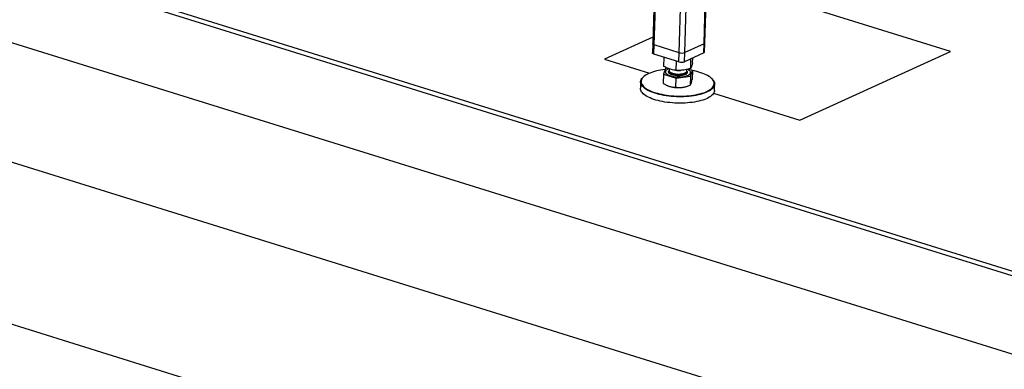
# Model space of a CAD drawing. Header units: millimetres. Extents: x 0 to 841, y 0 to 594.
# Tile 33 of 155: x 420 to 470, y 60 to 78. Entities that reach past the tile are written whole.
import ezdxf

# ---------------------------------------------------------------- set-up
doc = ezdxf.new("R2010")
doc.units = ezdxf.units.MM
doc.layers.add('TRAIT-FORT', color=4, linetype='Continuous', lineweight=25)

msp = doc.modelspace()

# ---------------------------------------------------------------- linework, layer by layer
at = {"layer": 'TRAIT-FORT', "color": 4, "linetype": 'Continuous', "lineweight": 25}
for p, q in [((334.72269, 107.4354), (487.15227, 60.0245)), ((487.69062, 60.07684), (335.26104, 107.48775)), ((334.07304, 103.66824), (486.50262, 56.25733)), ((501.10307, 45.65664), (334.82869, 97.37376)), ((452.89029, 95.21542), (452.34226, 76.92175)), ((452.42013, 76.86032), (452.96927, 95.19086)), ((453.68698, 76.46628), (454.23612, 94.79682)), ((500.85963, 37.53046), (334.58525, 89.24758)), ((467.4195, 76.52427), (457.52222, 79.60267)), ((454.94364, 76.91604), (455.00447, 78.94633)), ((454.9852, 76.9593), (455.04528, 78.96488)), ((453.96737, 76.47247), (454.03555, 78.74813)), ((452.3522, 77.25369), (449.89511, 76.13732)), ((452.34226, 76.92175), (452.32834, 76.4574)), ((452.40622, 76.39597), (452.42013, 76.86032)), ((453.68698, 76.46628), (452.42013, 76.86032)), ((454.94364, 76.91604), (453.96737, 76.47247)), ((454.92973, 76.45169), (454.94364, 76.91604)), ((454.97129, 76.49495), (454.9852, 76.9593)), ((453.67307, 76.00193), (452.40622, 76.39597)), ((453.67307, 76.00193), (453.68698, 76.46628)), ((453.95346, 76.00812), (453.96737, 76.47247)), ((454.92973, 76.45169), (453.95346, 76.00812)), ((459.79239, 73.05892), (467.4195, 76.52427)), ((449.89511, 76.13732), (452.17712, 75.42754)), ((452.90142, 75.76786), (452.91549, 76.23757)), ((453.5358, 75.57503), (453.54973, 76.04029)), ((454.26586, 75.67125), (454.2804, 76.15666)), ((454.36154, 75.96029), (454.36862, 76.19675)), ((452.88971, 75.37696), (452.87591, 74.91623)), ((452.98539, 75.666), (452.88971, 75.37696)), ((452.88971, 75.37696), (453.52409, 75.18413)), ((452.98132, 75.49695), (452.98118, 75.4923)), ((453.08576, 75.67923), (452.98539, 75.666)), ((453.17473, 75.64555), (453.17231, 75.56478)), ((453.49054, 75.57872), (453.5141, 75.57649)), ((453.73143, 75.56998), (453.74475, 75.57044)), ((454.06865, 75.51968), (454.07191, 75.53783)), ((454.07191, 75.53783), (454.07428, 75.61697)), ((454.34983, 75.56939), (454.13956, 75.6333)), ((454.25374, 75.42828), (454.25836, 75.45404)), ((454.25415, 75.28035), (454.34983, 75.56939)), ((454.25836, 75.45404), (454.2585, 75.45869)), ((454.34983, 75.56939), (454.33603, 75.10866)), ((451.7294, 74.98835), (451.71967, 74.6633)), ((451.91599, 75.27837), (451.89248, 75.25951)), ((453.51028, 74.7234), (453.52409, 75.18413)), ((453.52409, 75.18413), (454.25415, 75.28035)), ((454.25415, 75.28035), (454.24035, 74.81962)), ((455.33117, 75.1565), (455.30883, 75.17673)), ((455.46798, 74.55101), (455.47772, 74.87606)), ((453.09317, 74.79856), (453.10117, 74.79517)), ((454.09685, 74.76535), (454.1402, 74.78072)), ((455.4277, 74.4165), (459.79239, 73.05892))]:
    msp.add_line(p, q, dxfattribs=at)
at = {"layer": 'TRAIT-FORT', "color": 4, "linetype": 'Continuous', "lineweight": 25, "flags": 128}
for points in [[(452.42013, 76.86032), (452.39158, 76.87099), (452.36882, 76.88339), (452.35272, 76.89703), (452.3439, 76.91139), (452.34226, 76.92175)], [(452.42013, 76.86032), (452.39158, 76.87099), (452.36882, 76.88339), (452.35272, 76.89703), (452.3439, 76.91139), (452.34226, 76.92175)], [(452.40622, 76.39597), (452.37767, 76.40664), (452.35491, 76.41904), (452.33881, 76.43267), (452.32999, 76.44703), (452.32834, 76.4574)], [(452.74443, 75.58353), (452.63353, 75.563), (452.52725, 75.53958), (452.4261, 75.51337), (452.33057, 75.4845), (452.2411, 75.45312), (452.15813, 75.41936), (452.08206, 75.38339), (452.01324, 75.34538), (451.952, 75.30551), (451.89863, 75.26397), (451.85339, 75.22097), (451.8165, 75.1767), (451.78812, 75.13137), (451.7684, 75.08521), (451.75743, 75.03842), (451.75526, 74.99124), (451.7619, 74.94389), (451.77732, 74.8966), (451.80145, 74.84959), (451.83416, 74.80308), (451.87532, 74.75729), (451.92471, 74.71245), (451.9821, 74.66877), (452.04723, 74.62645), (452.11978, 74.58571), (452.1994, 74.54672), (452.28571, 74.50968), (452.37831, 74.47477), (452.47675, 74.44214), (452.58057, 74.41196), (452.68926, 74.38438), (452.80231, 74.35951), (452.91919, 74.33748), (453.03933, 74.3184), (453.16216, 74.30235), (453.28709, 74.28942), (453.41354, 74.27966), (453.5409, 74.27312), (453.66856, 74.26983), (453.79592, 74.26981), (453.92236, 74.27305), (454.04728, 74.27955), (454.1701, 74.28927), (454.29021, 74.30216), (454.40706, 74.31817), (454.52008, 74.33721), (454.62874, 74.3592), (454.73252, 74.38403), (454.83092, 74.41158), (454.92347, 74.44172), (455.00974, 74.47432), (455.08931, 74.5092), (455.1618, 74.54621), (455.22687, 74.58517), (455.28421, 74.6259), (455.33354, 74.6682), (455.37463, 74.71186), (455.40728, 74.75669), (455.43134, 74.80246), (455.4467, 74.84896), (455.45328, 74.89597), (455.45104, 74.94326), (455.44, 74.99061), (455.42022, 75.0378), (455.39178, 75.08459), (455.35482, 75.13076), (455.30952, 75.1761), (455.25609, 75.22039), (455.1948, 75.26341), (455.12592, 75.30497), (455.04979, 75.34486), (454.96677, 75.38289), (454.87726, 75.41889), (454.78169, 75.45268), (454.6805, 75.4841), (454.57418, 75.513), (454.46324, 75.53925), (454.34962, 75.56244)], [(452.96833, 75.61447), (452.85944, 75.60106), (452.74443, 75.58353)], [(452.98118, 75.4923), (452.98218, 75.47621), (452.99095, 75.44817), (453.00855, 75.42048), (453.03474, 75.39353), (453.06913, 75.3677), (453.11126, 75.34335), (453.16052, 75.32083), (453.21623, 75.30044), (453.2776, 75.28248), (453.34378, 75.26719), (453.41383, 75.25479), (453.48678, 75.24546), (453.56159, 75.23933), (453.63721, 75.23648), (453.71259, 75.23695), (453.78667, 75.24074), (453.85841, 75.24779), (453.9268, 75.25801), (453.99087, 75.27124), (454.04974, 75.28731), (454.10257, 75.30599), (454.14862, 75.32702), (454.18725, 75.3501), (454.21791, 75.3749), (454.24018, 75.40109), (454.25374, 75.42828)], [(453.15647, 75.6524), (453.11319, 75.63476), (453.07078, 75.61267), (453.03607, 75.58869), (453.00956, 75.56315), (452.99161, 75.53641), (452.98249, 75.50885), (452.98232, 75.48085), (452.99109, 75.45281), (453.00869, 75.42512), (453.03488, 75.39818), (453.06927, 75.37235), (453.11139, 75.348), (453.16066, 75.32547), (453.21637, 75.30508), (453.27774, 75.28712), (453.34392, 75.27183), (453.41397, 75.25944), (453.48692, 75.25011), (453.56173, 75.24398), (453.63735, 75.24112), (453.71273, 75.2416), (453.78681, 75.24539), (453.85855, 75.25244), (453.92693, 75.26265), (453.99101, 75.27589), (454.04988, 75.29196), (454.10271, 75.31064), (454.14876, 75.33166), (454.18739, 75.35474), (454.21805, 75.37955), (454.24032, 75.40573), (454.25388, 75.43293), (454.25388, 75.43293)], [(453.17673, 75.5395), (453.17622, 75.53835), (453.17084, 75.51535), (453.1742, 75.49208), (453.18626, 75.46897), (453.20677, 75.44649), (453.23533, 75.42508), (453.27139, 75.40514), (453.31425, 75.38707), (453.36307, 75.37121), (453.41691, 75.35789), (453.47471, 75.34734), (453.53535, 75.33979), (453.59765, 75.33538), (453.66039, 75.3342), (453.72236, 75.33626), (453.78235, 75.34152), (453.8392, 75.3499), (453.89178, 75.36121), (453.93909, 75.37525), (453.9802, 75.39173), (454.01431, 75.41034), (454.04076, 75.43072), (454.05903, 75.45246), (454.06877, 75.47515), (454.06978, 75.49835), (454.06599, 75.51286)], [(453.17231, 75.56478), (453.17405, 75.54816), (453.18394, 75.52497), (453.20237, 75.5023), (453.22897, 75.48058), (453.26322, 75.46023), (453.30445, 75.44166), (453.35187, 75.42522), (453.40454, 75.41123), (453.46145, 75.39997), (453.52149, 75.39166), (453.58349, 75.38645), (453.64624, 75.38445), (453.70852, 75.3857), (453.76911, 75.39018), (453.82685, 75.39779), (453.8806, 75.40838), (453.92932, 75.42176), (453.97206, 75.43766), (454.00799, 75.45577), (454.03641, 75.47575), (454.05676, 75.49719), (454.06865, 75.51968)], [(454.25388, 75.43293), (454.25853, 75.46076), (454.25423, 75.48882), (454.24102, 75.51673), (454.21908, 75.5441), (454.18874, 75.57054), (454.15042, 75.59567), (454.10464, 75.61915), (454.09739, 75.62241)], [(455.33117, 75.1565), (455.33187, 75.15586), (455.37778, 75.10991), (455.41524, 75.06311), (455.44406, 75.01569), (455.46411, 74.96787), (455.4753, 74.91988), (455.47757, 74.87195), (455.4709, 74.82431), (455.45534, 74.77718), (455.43095, 74.73078), (455.39786, 74.68535), (455.35621, 74.6411), (455.30621, 74.59823), (455.2481, 74.55695), (455.18215, 74.51747), (455.10868, 74.47995), (455.02803, 74.4446), (454.9406, 74.41156), (454.8468, 74.38101), (454.74707, 74.35309), (454.64189, 74.32792), (454.53176, 74.30564), (454.41721, 74.28634), (454.29879, 74.27011), (454.17705, 74.25705), (454.05257, 74.2472), (453.92596, 74.24061), (453.79781, 74.23732), (453.66874, 74.23735), (453.53935, 74.24068), (453.41027, 74.24731), (453.28211, 74.2572), (453.15549, 74.27031), (453.031, 74.28657), (452.90923, 74.30591), (452.79078, 74.32824), (452.6762, 74.35344), (452.56604, 74.3814), (452.46082, 74.41199), (452.36105, 74.44505), (452.2672, 74.48044), (452.17972, 74.51798), (452.09902, 74.55749), (452.02549, 74.59879), (451.95949, 74.64168), (451.90132, 74.68595), (451.85126, 74.7314), (451.80955, 74.7778), (451.77639, 74.82494), (451.75194, 74.87259), (451.73631, 74.92052), (451.72958, 74.96851), (451.73178, 75.01633), (451.7429, 75.06374), (451.76288, 75.11053), (451.79164, 75.15647), (451.82904, 75.20134), (451.87488, 75.24493), (451.89248, 75.25951)], [(454.46527, 73.97056), (454.34871, 73.95279), (454.22856, 73.93814), (454.10538, 73.92667), (453.97976, 73.91845), (453.8523, 73.91351), (453.72361, 73.91187), (453.59431, 73.91355), (453.465, 73.91854), (453.3363, 73.9268), (453.20883, 73.93831), (453.0832, 73.953), (452.96, 73.97082), (452.83982, 73.99166), (452.72323, 74.01544), (452.61079, 74.04204), (452.50304, 74.07133), (452.40049, 74.10317), (452.30362, 74.13742), (452.2129, 74.1739), (452.12876, 74.21245), (452.0516, 74.25288), (451.98179, 74.295), (451.91967, 74.33861), (451.86552, 74.38349), (451.81961, 74.42944), (451.78215, 74.47624), (451.75333, 74.52367), (451.73327, 74.57149), (451.72209, 74.61948), (451.71967, 74.6633)], [(453.10117, 74.79517), (453.1304, 74.78348), (453.19139, 74.76279)], [(455.46798, 74.55101), (455.46561, 74.52303), (455.45449, 74.47562), (455.43451, 74.42883), (455.40575, 74.38289), (455.36835, 74.33802), (455.3225, 74.29443), (455.26842, 74.25233), (455.20635, 74.21193), (455.1366, 74.1734), (455.05949, 74.13695), (454.9754, 74.10273), (454.88473, 74.07092), (454.78791, 74.04167), (454.68539, 74.0151), (454.57767, 73.99137), (454.46527, 73.97056)]]:
    msp.add_lwpolyline(points, dxfattribs=at)
at = {"layer": 'TRAIT-FORT', "color": 4, "linetype": 'Continuous', "lineweight": 25}
for centre, radius, start, end in [((454.93093, 76.96984), 0.05528, 283.295255, 349.017157), ((453.81776, 76.89602), 0.44919, 253.074122, 289.45572), ((454.91702, 76.50548), 0.05528, 283.295255, 349.017157), ((453.80385, 76.43166), 0.44919, 253.074122, 289.45572), ((453.6733, 77.25994), 1.69096, 264.598003, 271.970165), ((453.6505, 76.40516), 1.70533, 254.382113, 277.517609), ((453.74452, 75.79646), 1.08965, 276.803668, 288.865354)]:
    msp.add_arc(centre, radius, start, end, dxfattribs=at)
for points, knots in [([(454.36154, 75.96029), (454.35488, 75.9319), (454.34227, 75.87814), (454.3241, 75.81162), (454.30825, 75.76201), (454.29381, 75.72447), (454.28, 75.69446), (454.27072, 75.67924), (454.26586, 75.67125)], [0, 0, 0, 0, 0.20206835, 0.38269984, 0.55531458, 0.69299169, 0.83889419, 1, 1, 1, 1]), ([(453.5358, 75.57503), (453.49318, 75.57881), (453.41247, 75.58596), (453.29415, 75.60903), (453.18942, 75.63893), (453.09256, 75.67511), (452.99879, 75.71662), (452.93493, 75.75022), (452.90142, 75.76786)], [0, 0, 0, 0, 0.20206835, 0.38269984, 0.55531458, 0.69299169, 0.83889419, 1, 1, 1, 1]), ([(454.09126, 75.44444), (454.08624, 75.434), (454.0759, 75.4125), (454.039, 75.38212), (453.98525, 75.3542), (453.9148, 75.33089), (453.84555, 75.31657), (453.78618, 75.30861), (453.72639, 75.30316), (453.65127, 75.30063), (453.56234, 75.3039), (453.47535, 75.31309), (453.39057, 75.32858), (453.31141, 75.35062), (453.24346, 75.37842), (453.19994, 75.40518), (453.17427, 75.42781), (453.15547, 75.45042), (453.14253, 75.47859), (453.14659, 75.50054), (453.14856, 75.51119)], [0, 0, 0, 0, 0.0582484, 0.11998585, 0.18428997, 0.24995872, 0.31562747, 0.34781639, 0.38001415, 0.4417516, 0.5, 0.5582484, 0.61998585, 0.68428997, 0.74995872, 0.81562747, 0.84781639, 0.88001415, 0.9417516, 1, 1, 1, 1]), ([(453.14856, 75.51119), (453.15252, 75.5218), (453.15732, 75.53469), (453.17158, 75.54622), (453.1741, 75.54825)], [0, 0, 0, 0, 0.82352518, 1, 1, 1, 1]), ([(454.26586, 75.67125), (454.21685, 75.65573), (454.12404, 75.62634), (453.98794, 75.59568), (453.86742, 75.57788), (453.75592, 75.56984), (453.64796, 75.56845), (453.5744, 75.57277), (453.5358, 75.57503)], [0, 0, 0, 0, 0.20206835, 0.38269984, 0.55531458, 0.69299169, 0.83889419, 1, 1, 1, 1]), ([(454.06847, 75.52332), (454.07223, 75.51904), (454.08569, 75.50376), (454.09708, 75.47703), (454.09316, 75.45509), (454.09126, 75.44444)], [0, 0, 0, 0, 0.16647724, 0.59535758, 1, 1, 1, 1]), ([(452.87591, 74.91623), (452.92695, 74.88508), (453.00392, 74.83811), (453.11012, 74.78994), (453.16424, 74.77186), (453.19139, 74.76279)], [0, 0, 0, 0, 0.49525132, 0.7468182, 1, 1, 1, 1]), ([(453.87361, 74.71449), (453.93486, 74.72542), (454.05872, 74.74753), (454.17936, 74.79542), (454.24035, 74.81962)], [0, 0, 0, 0, 0.49451073, 1, 1, 1, 1]), ([(454.24035, 74.81962), (454.24765, 74.8276), (454.25867, 74.83962), (454.27428, 74.87249), (454.2824, 74.89555), (454.28648, 74.90711)], [0, 0, 0, 0, 0.49525132, 0.7468182, 1, 1, 1, 1]), ([(454.28648, 74.90711), (454.29458, 74.9342), (454.31097, 74.98899), (454.32761, 75.06848), (454.33603, 75.10866)], [0, 0, 0, 0, 0.49451073, 1, 1, 1, 1]), ([(453.19139, 74.76279), (453.24462, 74.74951), (453.35227, 74.72265), (453.45723, 74.72315), (453.51028, 74.7234)], [0, 0, 0, 0, 0.49451073, 1, 1, 1, 1]), ([(453.51028, 74.7234), (453.5691, 74.71572), (453.65778, 74.70414), (453.78008, 74.70458), (453.84236, 74.71118), (453.87361, 74.71449)], [0, 0, 0, 0, 0.49525132, 0.7468182, 1, 1, 1, 1])]:
    msp.add_open_spline(points, degree=3, knots=knots, dxfattribs=at)

doc.saveas('drawing.dxf')
